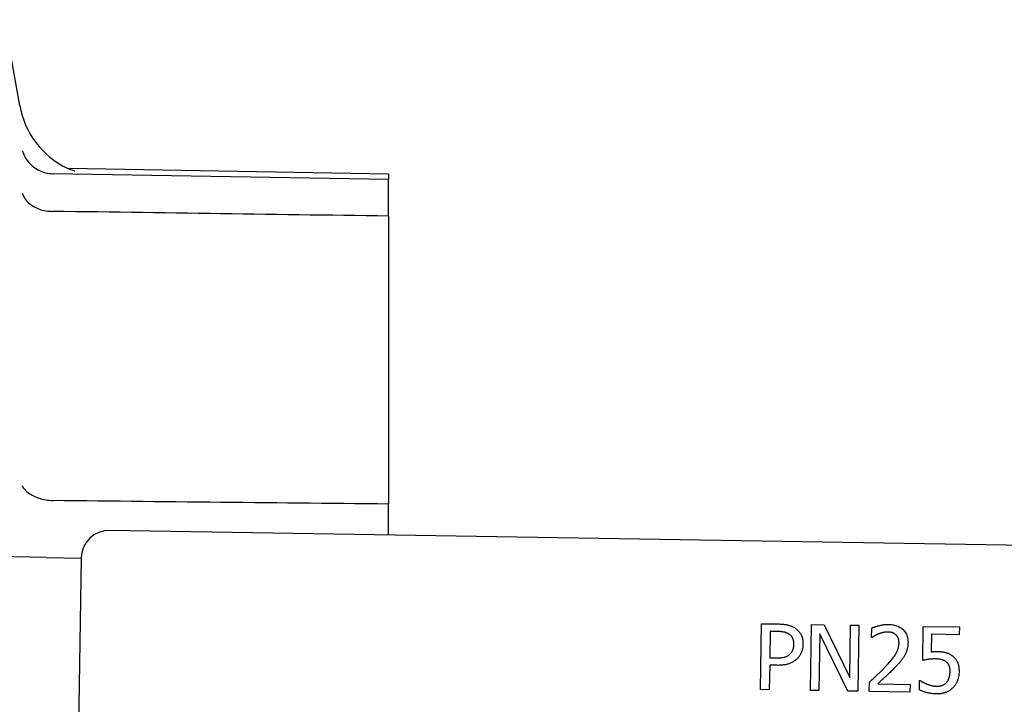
# Model space of a CAD drawing. Header units: millimetres. Extents: x 216 to 489, y 28 to 461.
# Tile 9 of 10: x 300 to 345, y 429 to 460. Entities that reach past the tile are written whole.
import ezdxf

# ---------------------------------------------------------------- set-up
doc = ezdxf.new("R2010")
doc.units = ezdxf.units.MM
doc.layers.add('DETAIL', color=2, linetype='Continuous')

msp = doc.modelspace()

# ---------------------------------------------------------------- linework, layer by layer
at = {"layer": 'DETAIL'}
for p, q in [((299.744, 456.21), (299.046, 460.17)), ((316.783, 453.026), (301.982, 453.285)), ((316.783, 452.778), (301.289, 453.048)), ((316.783, 453.026), (316.783, 452.778)), ((316.783, 451.092), (316.783, 452.778)), ((316.783, 451.092), (316.783, 437.784)), ((316.783, 436.356), (316.783, 437.784)), ((394.292, 435.08), (303.905, 436.568)), ((300.963, 435.316), (285.053, 435.578)), ((300.963, 435.316), (302.584, 435.289)), ((302.584, 435.289), (302.221, 413.292)), ((333.985, 429.207), (334.035, 432.255)), ((334.035, 432.255), (334.8, 432.242)), ((334.434, 431.897), (334.414, 430.682)), ((334.77, 431.892), (334.434, 431.897)), ((336.296, 429.169), (336.346, 432.216)), ((336.346, 432.216), (336.922, 432.207)), ((336.922, 432.207), (338.11, 429.774)), ((338.11, 429.774), (338.149, 432.187)), ((338.149, 432.187), (338.527, 432.181)), ((338.527, 432.181), (338.477, 429.133)), ((339.113, 431.618), (339.12, 432.052)), ((341.477, 430.561), (341.503, 432.132)), ((341.503, 432.132), (343.175, 432.104)), ((343.175, 432.104), (343.169, 431.746)), ((336.717, 431.79), (336.674, 429.163)), ((338.023, 429.14), (336.717, 431.79)), ((339.135, 431.617), (339.113, 431.618)), ((341.89, 431.767), (341.876, 430.955)), ((343.169, 431.746), (341.89, 431.767)), ((334.414, 430.682), (334.691, 430.678)), ((334.408, 430.336), (334.39, 429.2)), ((334.752, 430.331), (334.408, 430.336)), ((341.329, 429.195), (341.336, 429.627)), ((341.336, 429.627), (341.365, 429.626)), ((334.39, 429.2), (333.985, 429.207)), ((336.674, 429.163), (336.296, 429.169)), ((338.477, 429.133), (338.023, 429.14)), ((339.008, 429.124), (339.015, 429.556)), ((340.887, 429.093), (339.008, 429.124)), ((339.397, 429.471), (340.893, 429.446)), ((340.893, 429.446), (340.887, 429.093))]:
    msp.add_line(p, q, dxfattribs=at)
at = {"layer": 'DETAIL', "flags": 128}
for points in [[(299.857, 454.13), (299.882, 454.056), (299.911, 453.983), (299.943, 453.911), (299.979, 453.841), (300.019, 453.773), (300.062, 453.707), (300.109, 453.644), (300.158, 453.582), (300.211, 453.524), (300.267, 453.468), (300.326, 453.415), (300.387, 453.365), (300.451, 453.319), (300.517, 453.276), (300.585, 453.236), (300.656, 453.2), (300.728, 453.167), (300.802, 453.138), (300.877, 453.113), (300.953, 453.092), (301.03, 453.075), (301.108, 453.062), (301.187, 453.054), (301.266, 453.049)], [(301.938, 453.306), (302.045, 453.259), (302.132, 453.228), (302.195, 453.21), (302.239, 453.199), (302.284, 453.19), (302.295, 453.188)], [(301.266, 453.049), (301.267, 453.049), (301.268, 453.049), (301.269, 453.049), (301.27, 453.049), (301.271, 453.049), (301.272, 453.049), (301.272, 453.049), (301.273, 453.049), (301.274, 453.049), (301.275, 453.048), (301.276, 453.048), (301.277, 453.048), (301.278, 453.048), (301.279, 453.048), (301.28, 453.048), (301.281, 453.048), (301.282, 453.048), (301.283, 453.048), (301.284, 453.048), (301.285, 453.048), (301.286, 453.048), (301.287, 453.048), (301.288, 453.048), (301.289, 453.048)], [(299.857, 452.142), (299.882, 452.083), (299.911, 452.024), (299.943, 451.967), (299.979, 451.911), (300.019, 451.857), (300.062, 451.805), (300.109, 451.755), (300.158, 451.707), (300.211, 451.661), (300.267, 451.618), (300.326, 451.577), (300.387, 451.538), (300.451, 451.503), (300.517, 451.47), (300.585, 451.44), (300.656, 451.413), (300.728, 451.389), (300.802, 451.368), (300.877, 451.35), (300.953, 451.336), (301.03, 451.325), (301.108, 451.317), (301.187, 451.313), (301.266, 451.312)], [(301.289, 451.312), (301.288, 451.312), (301.287, 451.312), (301.286, 451.312), (301.285, 451.312), (301.284, 451.312), (301.283, 451.312), (301.282, 451.312), (301.281, 451.312), (301.28, 451.312), (301.279, 451.312), (301.278, 451.312), (301.277, 451.312), (301.276, 451.312), (301.275, 451.312), (301.274, 451.312), (301.273, 451.312), (301.272, 451.312), (301.272, 451.312), (301.271, 451.312), (301.27, 451.312), (301.269, 451.312), (301.268, 451.312), (301.267, 451.312), (301.266, 451.312)], [(316.783, 451.092), (316.267, 451.099), (315.752, 451.106), (315.236, 451.114), (314.721, 451.121), (314.205, 451.128), (313.69, 451.136), (313.174, 451.143), (312.658, 451.15), (312.142, 451.158), (311.626, 451.165), (311.11, 451.172), (310.594, 451.18), (310.078, 451.187), (309.561, 451.194), (309.045, 451.202), (308.528, 451.209), (308.012, 451.216), (307.495, 451.224), (306.978, 451.231), (306.462, 451.238), (305.945, 451.246), (305.428, 451.253), (304.911, 451.26), (304.394, 451.268), (303.876, 451.275), (303.359, 451.282), (302.842, 451.29), (302.324, 451.297), (301.807, 451.304), (301.289, 451.312)], [(299.857, 438.623), (299.882, 438.578), (299.911, 438.534), (299.943, 438.491), (299.979, 438.449), (300.019, 438.408), (300.062, 438.368), (300.109, 438.33), (300.158, 438.292), (300.211, 438.256), (300.267, 438.221), (300.326, 438.189), (300.387, 438.157), (300.451, 438.128), (300.517, 438.101), (300.585, 438.075), (300.656, 438.051), (300.728, 438.03), (300.802, 438.01), (300.877, 437.993), (300.953, 437.978), (301.03, 437.966), (301.108, 437.956), (301.187, 437.948), (301.266, 437.942)], [(301.266, 437.942), (301.267, 437.942), (301.268, 437.942), (301.269, 437.942), (301.27, 437.942), (301.271, 437.942), (301.272, 437.942), (301.272, 437.942), (301.273, 437.942), (301.274, 437.942), (301.275, 437.942), (301.276, 437.942), (301.277, 437.942), (301.278, 437.942), (301.279, 437.942), (301.28, 437.941), (301.281, 437.941), (301.282, 437.941), (301.283, 437.941), (301.284, 437.941), (301.285, 437.941), (301.286, 437.941), (301.287, 437.941), (301.288, 437.941), (301.289, 437.941)], [(316.783, 437.784), (316.267, 437.789), (315.752, 437.794), (315.236, 437.8), (314.721, 437.805), (314.205, 437.81), (313.69, 437.815), (313.174, 437.821), (312.658, 437.826), (312.142, 437.831), (311.626, 437.836), (311.11, 437.842), (310.594, 437.847), (310.078, 437.852), (309.561, 437.857), (309.045, 437.862), (308.528, 437.868), (308.012, 437.873), (307.495, 437.878), (306.978, 437.883), (306.462, 437.889), (305.945, 437.894), (305.428, 437.899), (304.911, 437.905), (304.394, 437.91), (303.876, 437.915), (303.359, 437.92), (302.842, 437.926), (302.324, 437.931), (301.807, 437.936), (301.289, 437.941)], [(335.311, 431.767), (335.295, 431.777), (335.279, 431.788), (335.262, 431.797), (335.244, 431.806), (335.226, 431.815), (335.208, 431.823), (335.189, 431.831), (335.17, 431.838), (335.15, 431.844), (335.13, 431.85), (335.109, 431.856), (335.088, 431.86), (335.066, 431.865), (335.044, 431.869), (335.02, 431.873), (334.996, 431.876), (334.971, 431.88), (334.945, 431.882), (334.918, 431.885), (334.89, 431.887), (334.861, 431.889), (334.832, 431.89), (334.801, 431.891), (334.77, 431.892)], [(334.8, 432.242), (334.845, 432.241), (334.889, 432.239), (334.931, 432.237), (334.972, 432.234), (335.012, 432.231), (335.051, 432.227), (335.089, 432.222), (335.126, 432.217), (335.162, 432.211), (335.196, 432.205), (335.229, 432.198), (335.261, 432.19), (335.293, 432.182), (335.323, 432.172), (335.353, 432.163), (335.383, 432.152), (335.411, 432.14), (335.44, 432.128), (335.467, 432.115), (335.494, 432.102), (335.52, 432.087), (335.546, 432.072), (335.571, 432.056), (335.595, 432.039)], [(335.595, 432.039), (335.622, 432.018), (335.649, 431.997), (335.674, 431.975), (335.699, 431.953), (335.722, 431.929), (335.745, 431.904), (335.766, 431.879), (335.786, 431.853), (335.805, 431.826), (335.824, 431.798), (335.841, 431.769), (335.857, 431.739), (335.872, 431.708), (335.885, 431.677), (335.897, 431.644), (335.908, 431.61), (335.918, 431.576), (335.926, 431.54), (335.933, 431.503), (335.938, 431.465), (335.942, 431.427), (335.945, 431.387), (335.946, 431.346), (335.946, 431.304)], [(339.12, 432.052), (339.142, 432.062), (339.165, 432.072), (339.19, 432.082), (339.216, 432.092), (339.244, 432.101), (339.272, 432.111), (339.303, 432.121), (339.334, 432.131), (339.367, 432.14), (339.401, 432.15), (339.437, 432.159), (339.474, 432.169), (339.512, 432.178), (339.549, 432.186), (339.586, 432.193), (339.623, 432.2), (339.659, 432.206), (339.695, 432.21), (339.731, 432.214), (339.766, 432.218), (339.801, 432.22), (339.836, 432.222), (339.87, 432.222), (339.904, 432.222)], [(339.868, 431.869), (339.85, 431.87), (339.832, 431.869), (339.814, 431.869), (339.796, 431.868), (339.777, 431.866), (339.759, 431.864), (339.741, 431.862), (339.722, 431.86), (339.704, 431.857), (339.685, 431.854), (339.667, 431.85), (339.648, 431.846), (339.63, 431.842), (339.611, 431.837), (339.593, 431.832), (339.575, 431.827), (339.557, 431.822), (339.539, 431.817), (339.521, 431.811), (339.504, 431.805), (339.486, 431.799), (339.469, 431.793), (339.452, 431.787), (339.435, 431.78)], [(340.239, 431.74), (340.227, 431.75), (340.215, 431.76), (340.202, 431.769), (340.19, 431.778), (340.176, 431.787), (340.163, 431.795), (340.149, 431.803), (340.135, 431.81), (340.121, 431.817), (340.106, 431.824), (340.091, 431.83), (340.075, 431.835), (340.06, 431.84), (340.044, 431.845), (340.027, 431.849), (340.011, 431.853), (339.994, 431.857), (339.977, 431.86), (339.959, 431.863), (339.942, 431.865), (339.924, 431.867), (339.906, 431.868), (339.887, 431.869), (339.868, 431.869)], [(339.904, 432.222), (339.974, 432.219), (340.041, 432.214), (340.106, 432.205), (340.167, 432.193), (340.227, 432.178), (340.283, 432.159), (340.338, 432.138), (340.389, 432.114), (340.438, 432.086), (340.484, 432.056), (340.527, 432.022), (340.568, 431.985), (340.606, 431.946), (340.64, 431.904), (340.671, 431.861), (340.699, 431.815), (340.723, 431.767), (340.744, 431.716), (340.762, 431.664), (340.776, 431.61), (340.787, 431.553), (340.794, 431.494), (340.798, 431.433), (340.799, 431.37)], [(335.523, 431.299), (335.524, 431.325), (335.523, 431.35), (335.521, 431.375), (335.519, 431.4), (335.516, 431.423), (335.512, 431.446), (335.508, 431.469), (335.502, 431.491), (335.496, 431.513), (335.49, 431.534), (335.482, 431.554), (335.474, 431.574), (335.465, 431.593), (335.455, 431.612), (335.444, 431.63), (335.432, 431.647), (335.42, 431.664), (335.407, 431.68), (335.393, 431.696), (335.378, 431.711), (335.363, 431.726), (335.346, 431.74), (335.329, 431.754), (335.311, 431.767)], [(339.435, 431.78), (339.42, 431.775), (339.406, 431.769), (339.391, 431.763), (339.377, 431.757), (339.363, 431.75), (339.349, 431.743), (339.335, 431.737), (339.321, 431.729), (339.307, 431.722), (339.294, 431.715), (339.28, 431.707), (339.266, 431.699), (339.253, 431.691), (339.24, 431.683), (339.228, 431.676), (339.216, 431.669), (339.204, 431.661), (339.193, 431.655), (339.182, 431.648), (339.172, 431.641), (339.162, 431.635), (339.153, 431.629), (339.144, 431.623), (339.135, 431.617)], [(340.384, 431.355), (340.384, 431.376), (340.383, 431.397), (340.382, 431.417), (340.381, 431.437), (340.378, 431.456), (340.376, 431.475), (340.372, 431.494), (340.369, 431.512), (340.364, 431.53), (340.359, 431.547), (340.354, 431.564), (340.348, 431.58), (340.341, 431.596), (340.334, 431.611), (340.327, 431.626), (340.319, 431.641), (340.31, 431.655), (340.302, 431.668), (340.292, 431.682), (340.283, 431.694), (340.272, 431.706), (340.262, 431.718), (340.251, 431.729), (340.239, 431.74)], [(335.343, 430.85), (335.358, 430.865), (335.373, 430.88), (335.386, 430.896), (335.399, 430.911), (335.412, 430.927), (335.423, 430.944), (335.434, 430.96), (335.445, 430.977), (335.454, 430.994), (335.463, 431.011), (335.471, 431.029), (335.479, 431.046), (335.485, 431.064), (335.492, 431.083), (335.497, 431.102), (335.502, 431.122), (335.507, 431.142), (335.511, 431.163), (335.515, 431.184), (335.517, 431.206), (335.52, 431.228), (335.522, 431.251), (335.523, 431.275), (335.523, 431.299)], [(335.946, 431.304), (335.945, 431.271), (335.943, 431.239), (335.94, 431.207), (335.936, 431.175), (335.931, 431.143), (335.925, 431.112), (335.918, 431.081), (335.911, 431.05), (335.902, 431.02), (335.892, 430.989), (335.881, 430.959), (335.869, 430.93), (335.857, 430.901), (335.843, 430.873), (335.829, 430.845), (335.814, 430.818), (335.799, 430.792), (335.782, 430.767), (335.765, 430.743), (335.747, 430.719), (335.729, 430.696), (335.709, 430.674), (335.689, 430.652), (335.668, 430.632)], [(339.763, 430.278), (339.821, 430.34), (339.875, 430.399), (339.926, 430.457), (339.975, 430.513), (340.02, 430.566), (340.062, 430.618), (340.101, 430.667), (340.136, 430.714), (340.169, 430.759), (340.199, 430.802), (340.225, 430.844), (340.249, 430.882), (340.27, 430.921), (340.289, 430.959), (340.306, 430.997), (340.322, 431.036), (340.336, 431.075), (340.348, 431.114), (340.358, 431.154), (340.367, 431.193), (340.374, 431.233), (340.379, 431.274), (340.382, 431.314), (340.384, 431.355)], [(340.799, 431.37), (340.798, 431.34), (340.797, 431.311), (340.795, 431.282), (340.792, 431.253), (340.789, 431.225), (340.786, 431.197), (340.781, 431.17), (340.776, 431.143), (340.771, 431.117), (340.765, 431.091), (340.759, 431.065), (340.751, 431.04), (340.744, 431.015), (340.736, 430.99), (340.727, 430.966), (340.718, 430.942), (340.709, 430.919), (340.699, 430.895), (340.689, 430.873), (340.678, 430.85), (340.667, 430.828), (340.655, 430.806), (340.643, 430.784), (340.631, 430.763)], [(341.876, 430.955), (341.889, 430.956), (341.901, 430.957), (341.913, 430.958), (341.926, 430.96), (341.938, 430.961), (341.95, 430.962), (341.962, 430.963), (341.974, 430.963), (341.986, 430.964), (341.998, 430.965), (342.01, 430.965), (342.022, 430.966), (342.034, 430.966), (342.046, 430.966), (342.057, 430.967), (342.069, 430.967), (342.08, 430.967), (342.091, 430.967), (342.102, 430.967), (342.112, 430.968), (342.123, 430.968), (342.133, 430.967), (342.143, 430.967), (342.153, 430.967)], [(342.153, 430.967), (342.192, 430.966), (342.23, 430.965), (342.266, 430.963), (342.302, 430.961), (342.336, 430.958), (342.37, 430.954), (342.402, 430.95), (342.434, 430.946), (342.464, 430.941), (342.493, 430.935), (342.522, 430.929), (342.549, 430.922), (342.576, 430.915), (342.602, 430.907), (342.629, 430.897), (342.655, 430.887), (342.681, 430.875), (342.707, 430.863), (342.732, 430.849), (342.757, 430.834), (342.782, 430.819), (342.807, 430.802), (342.832, 430.784), (342.857, 430.765)], [(334.691, 430.678), (334.731, 430.677), (334.77, 430.677), (334.808, 430.678), (334.845, 430.679), (334.88, 430.681), (334.914, 430.684), (334.947, 430.687), (334.978, 430.69), (335.008, 430.695), (335.037, 430.699), (335.064, 430.705), (335.09, 430.71), (335.115, 430.717), (335.14, 430.725), (335.163, 430.733), (335.186, 430.742), (335.208, 430.753), (335.23, 430.764), (335.25, 430.776), (335.27, 430.789), (335.29, 430.803), (335.308, 430.817), (335.326, 430.833), (335.343, 430.85)], [(335.668, 430.632), (335.641, 430.607), (335.613, 430.583), (335.584, 430.56), (335.555, 430.538), (335.525, 430.518), (335.494, 430.498), (335.462, 430.479), (335.43, 430.462), (335.397, 430.445), (335.363, 430.43), (335.328, 430.415), (335.293, 430.402), (335.256, 430.39), (335.218, 430.379), (335.178, 430.369), (335.137, 430.36), (335.094, 430.352), (335.05, 430.346), (335.004, 430.34), (334.957, 430.336), (334.908, 430.333), (334.857, 430.331), (334.805, 430.33), (334.752, 430.331)], [(340.631, 430.763), (340.618, 430.741), (340.604, 430.719), (340.591, 430.697), (340.576, 430.675), (340.561, 430.653), (340.546, 430.631), (340.53, 430.609), (340.514, 430.588), (340.498, 430.566), (340.48, 430.544), (340.463, 430.523), (340.445, 430.501), (340.427, 430.48), (340.408, 430.458), (340.389, 430.437), (340.371, 430.416), (340.352, 430.395), (340.333, 430.373), (340.313, 430.352), (340.294, 430.331), (340.274, 430.31), (340.255, 430.29), (340.235, 430.269), (340.215, 430.248)], [(342.081, 430.625), (342.053, 430.625), (342.025, 430.625), (341.997, 430.625), (341.969, 430.624), (341.941, 430.623), (341.913, 430.621), (341.885, 430.619), (341.857, 430.617), (341.83, 430.615), (341.802, 430.612), (341.774, 430.608), (341.746, 430.605), (341.719, 430.601), (341.692, 430.597), (341.667, 430.593), (341.642, 430.589), (341.618, 430.586), (341.595, 430.582), (341.573, 430.578), (341.552, 430.575), (341.532, 430.571), (341.513, 430.568), (341.495, 430.564), (341.477, 430.561)], [(342.578, 430.476), (342.563, 430.489), (342.548, 430.501), (342.532, 430.512), (342.516, 430.523), (342.499, 430.533), (342.482, 430.543), (342.464, 430.552), (342.445, 430.561), (342.426, 430.568), (342.406, 430.576), (342.386, 430.582), (342.365, 430.588), (342.343, 430.594), (342.321, 430.599), (342.299, 430.603), (342.276, 430.608), (342.253, 430.611), (342.23, 430.615), (342.206, 430.617), (342.182, 430.62), (342.157, 430.622), (342.132, 430.623), (342.107, 430.624), (342.081, 430.625)], [(342.857, 430.765), (342.881, 430.746), (342.904, 430.725), (342.927, 430.704), (342.948, 430.682), (342.968, 430.659), (342.988, 430.635), (343.006, 430.61), (343.024, 430.585), (343.04, 430.559), (343.056, 430.532), (343.07, 430.504), (343.084, 430.475), (343.097, 430.445), (343.108, 430.414), (343.118, 430.382), (343.127, 430.348), (343.135, 430.312), (343.142, 430.275), (343.147, 430.237), (343.152, 430.197), (343.155, 430.156), (343.157, 430.114), (343.158, 430.07), (343.158, 430.024)], [(339.015, 429.556), (339.049, 429.587), (339.083, 429.618), (339.116, 429.649), (339.15, 429.68), (339.183, 429.71), (339.215, 429.74), (339.247, 429.77), (339.279, 429.8), (339.311, 429.829), (339.342, 429.859), (339.373, 429.888), (339.404, 429.917), (339.434, 429.946), (339.465, 429.975), (339.495, 430.005), (339.525, 430.034), (339.555, 430.064), (339.585, 430.094), (339.615, 430.124), (339.645, 430.154), (339.675, 430.185), (339.704, 430.216), (339.734, 430.247), (339.763, 430.278)], [(340.215, 430.248), (340.182, 430.214), (340.148, 430.179), (340.114, 430.144), (340.079, 430.109), (340.044, 430.073), (340.008, 430.038), (339.971, 430.002), (339.934, 429.966), (339.896, 429.93), (339.858, 429.894), (339.819, 429.857), (339.779, 429.821), (339.74, 429.784), (339.702, 429.749), (339.665, 429.716), (339.63, 429.684), (339.596, 429.653), (339.564, 429.623), (339.532, 429.594), (339.503, 429.567), (339.474, 429.541), (339.447, 429.517), (339.421, 429.493), (339.397, 429.471)], [(342.743, 430.034), (342.743, 430.06), (342.743, 430.086), (342.742, 430.111), (342.74, 430.136), (342.738, 430.159), (342.735, 430.182), (342.731, 430.204), (342.727, 430.225), (342.722, 430.245), (342.716, 430.265), (342.71, 430.283), (342.703, 430.301), (342.696, 430.318), (342.688, 430.335), (342.679, 430.351), (342.67, 430.367), (342.661, 430.382), (342.65, 430.397), (342.64, 430.411), (342.628, 430.425), (342.617, 430.439), (342.604, 430.452), (342.591, 430.464), (342.578, 430.476)], [(342.579, 429.54), (342.592, 429.555), (342.604, 429.571), (342.616, 429.587), (342.627, 429.603), (342.638, 429.62), (342.648, 429.637), (342.658, 429.655), (342.667, 429.673), (342.676, 429.692), (342.684, 429.711), (342.692, 429.73), (342.699, 429.75), (342.706, 429.771), (342.712, 429.792), (342.717, 429.813), (342.722, 429.835), (342.727, 429.858), (342.731, 429.881), (342.734, 429.905), (342.737, 429.93), (342.739, 429.955), (342.741, 429.98), (342.743, 430.007), (342.743, 430.034)], [(341.365, 429.626), (341.374, 429.62), (341.382, 429.614), (341.391, 429.608), (341.401, 429.602), (341.411, 429.595), (341.422, 429.588), (341.433, 429.582), (341.445, 429.575), (341.458, 429.568), (341.471, 429.56), (341.485, 429.553), (341.499, 429.545), (341.513, 429.538), (341.528, 429.53), (341.543, 429.523), (341.559, 429.515), (341.574, 429.508), (341.59, 429.5), (341.607, 429.493), (341.623, 429.486), (341.64, 429.479), (341.657, 429.472), (341.674, 429.465), (341.691, 429.458)], [(343.158, 430.024), (343.157, 429.988), (343.155, 429.952), (343.152, 429.916), (343.148, 429.881), (343.143, 429.847), (343.137, 429.813), (343.13, 429.779), (343.122, 429.746), (343.113, 429.713), (343.104, 429.681), (343.093, 429.649), (343.081, 429.618), (343.068, 429.587), (343.055, 429.557), (343.041, 429.528), (343.026, 429.499), (343.01, 429.471), (342.993, 429.444), (342.976, 429.417), (342.958, 429.392), (342.939, 429.366), (342.919, 429.342), (342.898, 429.318), (342.877, 429.295)], [(342.124, 429.009), (342.087, 429.01), (342.051, 429.011), (342.015, 429.014), (341.979, 429.016), (341.943, 429.02), (341.908, 429.024), (341.872, 429.029), (341.836, 429.035), (341.801, 429.041), (341.765, 429.048), (341.73, 429.056), (341.695, 429.064), (341.66, 429.073), (341.626, 429.082), (341.592, 429.092), (341.56, 429.101), (341.528, 429.112), (341.497, 429.122), (341.467, 429.134), (341.438, 429.145), (341.409, 429.157), (341.382, 429.169), (341.355, 429.182), (341.329, 429.195)], [(341.691, 429.458), (341.711, 429.451), (341.731, 429.444), (341.75, 429.437), (341.769, 429.431), (341.788, 429.425), (341.806, 429.419), (341.825, 429.413), (341.843, 429.408), (341.86, 429.403), (341.877, 429.398), (341.894, 429.393), (341.911, 429.389), (341.928, 429.385), (341.945, 429.381), (341.963, 429.378), (341.981, 429.375), (341.999, 429.372), (342.017, 429.37), (342.036, 429.368), (342.056, 429.366), (342.075, 429.364), (342.096, 429.363), (342.116, 429.362), (342.137, 429.362)], [(342.877, 429.295), (342.855, 429.273), (342.832, 429.252), (342.808, 429.231), (342.783, 429.211), (342.757, 429.192), (342.731, 429.174), (342.703, 429.156), (342.675, 429.14), (342.646, 429.124), (342.616, 429.109), (342.585, 429.095), (342.553, 429.082), (342.521, 429.07), (342.488, 429.058), (342.454, 429.048), (342.42, 429.04), (342.385, 429.032), (342.35, 429.025), (342.313, 429.02), (342.277, 429.015), (342.239, 429.012), (342.201, 429.01), (342.163, 429.009), (342.124, 429.009)], [(342.137, 429.362), (342.157, 429.362), (342.178, 429.362), (342.198, 429.364), (342.218, 429.365), (342.239, 429.368), (342.259, 429.371), (342.279, 429.375), (342.299, 429.379), (342.318, 429.384), (342.338, 429.389), (342.358, 429.396), (342.377, 429.402), (342.396, 429.41), (342.415, 429.418), (342.434, 429.427), (342.452, 429.436), (342.469, 429.447), (342.486, 429.458), (342.503, 429.47), (342.519, 429.482), (342.535, 429.496), (342.55, 429.51), (342.565, 429.524), (342.579, 429.54)]]:
    msp.add_lwpolyline(points, dxfattribs=at)
at = {"layer": 'DETAIL'}
for centre, radius, start, end in [((303.683, 456.905), 4, 190, 244.1282), ((303.883, 435.268), 1.3, 89.057, 179.057)]:
    msp.add_arc(centre, radius, start, end, dxfattribs=at)

doc.saveas('drawing.dxf')
